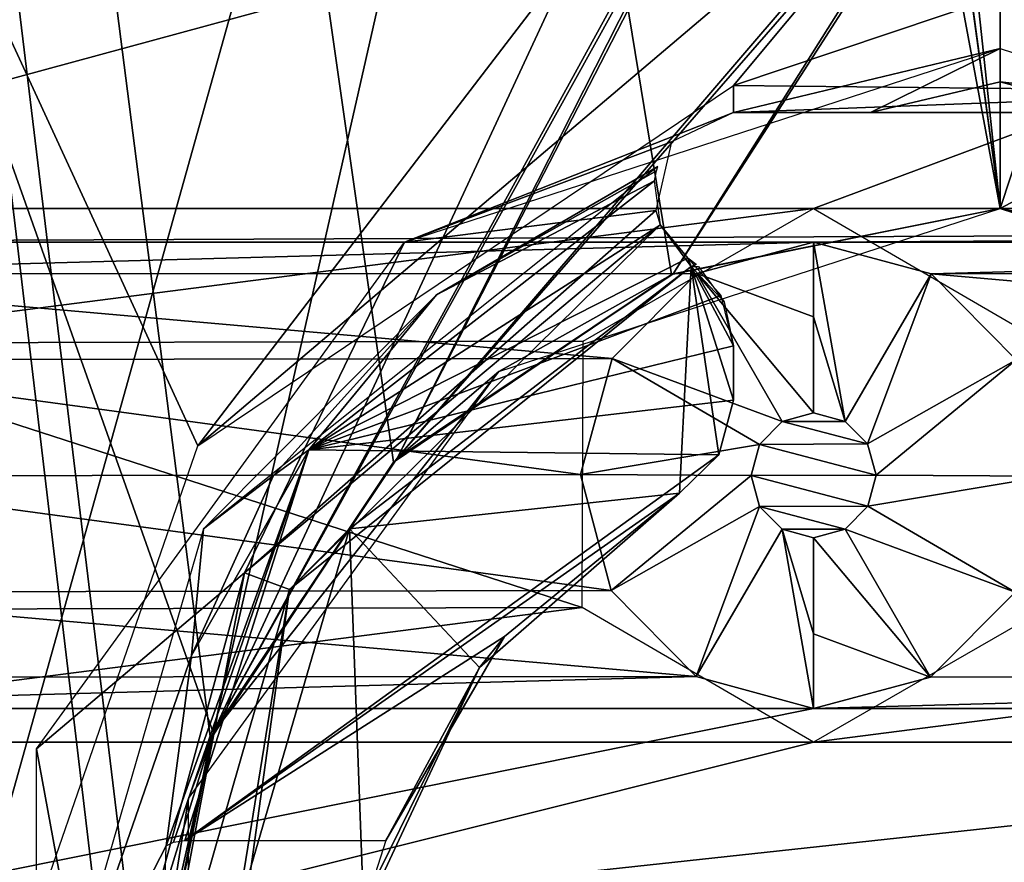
# Model space of a CAD drawing. Header units: millimetres. Extents: x -108 to 112, y -157 to 157.
# Tile 48 of 118: x -19 to -10, y -43 to -35. Entities that reach past the tile are written whole.
import ezdxf

# ---------------------------------------------------------------- set-up
doc = ezdxf.new("R2010")
doc.units = ezdxf.units.MM
doc.header["$LTSCALE"] = 33.374815
for name, color, linetype in [('170', 7, 'CONTINUOUS'), ('176', 7, 'CONTINUOUS'), ('190', 7, 'CONTINUOUS'), ('191', 7, 'CONTINUOUS'), ('198', 7, 'CONTINUOUS'), ('589', 7, 'CONTINUOUS'), ('590', 7, 'CONTINUOUS'), ('600', 7, 'CONTINUOUS'), ('601', 7, 'CONTINUOUS'), ('622', 7, 'CONTINUOUS'), ('623', 7, 'CONTINUOUS'), ('624', 7, 'CONTINUOUS'), ('683', 7, 'CONTINUOUS'), ('688', 7, 'CONTINUOUS'), ('690', 7, 'CONTINUOUS'), ('691', 7, 'CONTINUOUS'), ('692', 7, 'CONTINUOUS'), ('693', 7, 'CONTINUOUS'), ('697', 7, 'CONTINUOUS'), ('698', 7, 'CONTINUOUS'), ('706', 7, 'CONTINUOUS'), ('707', 7, 'CONTINUOUS'), ('708', 7, 'CONTINUOUS'), ('966', 7, 'CONTINUOUS')]:
    doc.layers.add(name, color=color, linetype=linetype)

msp = doc.modelspace()

# ---------------------------------------------------------------- linework, layer by layer
at = {"layer": '170', "color": 7, "linetype": 'CONTINUOUS'}
for points in [[(-18.131, -25.5002, 59.87), (-21.8603, -23.9426, 59.87), (-25.8899, -37.9045, 59.87), (-18.131, -25.5002, 59.87)], [(19.37, -24.45, 59.87), (-18.131, -25.5002, 59.87), (12, -36.665, 59.87), (19.37, -24.45, 59.87)], [(-25.0942, -37.1095, 59.87), (-18.131, -25.5002, 59.87), (-25.8899, -37.9045, 59.87), (-25.0942, -37.1095, 59.87)], [(-24, -36.815, 59.87), (-18.131, -25.5002, 59.87), (-25.0942, -37.1095, 59.87), (-24, -36.815, 59.87)], [(-18.131, -25.5002, 59.87), (-24, -36.815, 59.87), (12, -36.665, 59.87), (-18.131, -25.5002, 59.87)], [(-24, -36.815, 59.87), (-12, -36.815, 59.87), (12, -36.665, 59.87), (-24, -36.815, 59.87)], [(-12, -36.815, 59.87), (0, -36.815, 59.87), (12, -36.665, 59.87), (-12, -36.815, 59.87)], [(-24, -36.815, 59.87), (-22.8996, -37.1135, 59.87), (-12, -36.815, 59.87), (-24, -36.815, 59.87)], [(-12, -36.815, 59.87), (-22.8996, -37.1135, 59.87), (-13.0942, -37.1095, 59.87), (-12, -36.815, 59.87)], [(-12, -36.815, 59.87), (-10.8996, -37.1135, 59.87), (0, -36.815, 59.87), (-12, -36.815, 59.87)], [(0, -36.815, 59.87), (-10.8996, -37.1135, 59.87), (-1.0942, -37.1095, 59.87), (0, -36.815, 59.87)], [(-13.0942, -37.1095, 59.87), (-22.8996, -37.1135, 59.87), (-13.8899, -37.9045, 59.87), (-13.0942, -37.1095, 59.87)], [(-22.8996, -37.1135, 59.87), (-22.1019, -37.9191, 59.87), (-13.8899, -37.9045, 59.87), (-22.8996, -37.1135, 59.87)], [(-1.0942, -37.1095, 59.87), (-10.8996, -37.1135, 59.87), (-1.8899, -37.9045, 59.87), (-1.0942, -37.1095, 59.87)], [(-10.8996, -37.1135, 59.87), (-10.1019, -37.9191, 59.87), (-1.8899, -37.9045, 59.87), (-10.8996, -37.1135, 59.87)], [(-13.8899, -37.9045, 59.87), (-22.1019, -37.9191, 59.87), (-14.1849, -38.9915, 59.87), (-13.8899, -37.9045, 59.87)], [(-22.1019, -37.9191, 59.87), (-21.8151, -39.0085, 59.87), (-14.1849, -38.9915, 59.87), (-22.1019, -37.9191, 59.87)], [(-21.8151, -39.0085, 59.87), (-22.1101, -40.0955, 59.87), (-13.8981, -40.0809, 59.87), (-21.8151, -39.0085, 59.87)], [(-14.1849, -38.9915, 59.87), (-21.8151, -39.0085, 59.87), (-13.8981, -40.0809, 59.87), (-14.1849, -38.9915, 59.87)], [(-22.1101, -40.0955, 59.87), (-22.9058, -40.8905, 59.87), (-13.1004, -40.8865, 59.87), (-22.1101, -40.0955, 59.87)], [(-13.8981, -40.0809, 59.87), (-22.1101, -40.0955, 59.87), (-13.1004, -40.8865, 59.87), (-13.8981, -40.0809, 59.87)], [(-10.1101, -40.0955, 59.87), (-10.9058, -40.8905, 59.87), (-1.1004, -40.8865, 59.87), (-10.1101, -40.0955, 59.87)], [(-22.9058, -40.8905, 59.87), (-24, -41.185, 59.87), (-13.1004, -40.8865, 59.87), (-22.9058, -40.8905, 59.87)], [(-13.1004, -40.8865, 59.87), (-24, -41.185, 59.87), (-12, -41.185, 59.87), (-13.1004, -40.8865, 59.87)], [(-10.9058, -40.8905, 59.87), (-12, -41.185, 59.87), (-1.1004, -40.8865, 59.87), (-10.9058, -40.8905, 59.87)], [(-1.1004, -40.8865, 59.87), (-12, -41.185, 59.87), (0, -41.185, 59.87), (-1.1004, -40.8865, 59.87)], [(-12, -41.185, 59.87), (-24, -41.185, 59.87), (-26, -44, 59.87), (-12, -41.185, 59.87)], [(0, -41.185, 59.87), (-12, -41.185, 59.87), (-26, -44, 59.87), (0, -41.185, 59.87)], [(12, -41.335, 59.87), (0, -41.185, 59.87), (-26, -44, 59.87), (12, -41.335, 59.87)], [(24, -41.335, 59.87), (12, -41.335, 59.87), (-26, -44, 59.87), (24, -41.335, 59.87)], [(-22, -44, 59.87), (24, -41.335, 59.87), (-26, -44, 59.87), (-22, -44, 59.87)], [(-14, -44, 59.87), (24, -41.335, 59.87), (-22, -44, 59.87), (-14, -44, 59.87)], [(-10, -44, 59.87), (24, -41.335, 59.87), (-14, -44, 59.87), (-10, -44, 59.87)]]:
    msp.add_3dface(points, dxfattribs=at)
at = {"layer": '176', "color": 7, "linetype": 'CONTINUOUS'}
for points in [[(-12, -38.415, 60.67), (-12.2962, -38.4956, 60.67), (-11.7053, -38.4947, 60.67), (-12, -38.415, 60.67)], [(-12.2962, -38.4956, 60.67), (-12.5083, -38.7106, 60.67), (-11.4939, -38.7066, 60.67), (-12.2962, -38.4956, 60.67)], [(-11.7053, -38.4947, 60.67), (-12.2962, -38.4956, 60.67), (-11.4939, -38.7066, 60.67), (-11.7053, -38.4947, 60.67)], [(-12.5083, -38.7106, 60.67), (-12.5849, -39.0022, 60.67), (-11.4151, -38.9978, 60.67), (-12.5083, -38.7106, 60.67)], [(-11.4939, -38.7066, 60.67), (-12.5083, -38.7106, 60.67), (-11.4151, -38.9978, 60.67), (-11.4939, -38.7066, 60.67)], [(-11.4151, -38.9978, 60.67), (-12.5849, -39.0022, 60.67), (-11.4917, -39.2894, 60.67), (-11.4151, -38.9978, 60.67)], [(-12.5849, -39.0022, 60.67), (-12.5061, -39.2934, 60.67), (-11.4917, -39.2894, 60.67), (-12.5849, -39.0022, 60.67)], [(-11.4917, -39.2894, 60.67), (-12.5061, -39.2934, 60.67), (-11.7038, -39.5044, 60.67), (-11.4917, -39.2894, 60.67)], [(-12.5061, -39.2934, 60.67), (-12.2947, -39.5053, 60.67), (-11.7038, -39.5044, 60.67), (-12.5061, -39.2934, 60.67)], [(-12.2947, -39.5053, 60.67), (-12, -39.585, 60.67), (-11.7038, -39.5044, 60.67), (-12.2947, -39.5053, 60.67)]]:
    msp.add_3dface(points, dxfattribs=at)
at = {"layer": '190', "color": 7, "linetype": 'CONTINUOUS'}
for points in [[(-10.8996, -37.1135, 59.87), (-12, -36.815, 59.87), (-11.7053, -38.4947, 60.67), (-10.8996, -37.1135, 59.87)], [(-12, -36.815, 59.87), (-12, -37.5157, 60.4564), (-11.7053, -38.4947, 60.67), (-12, -36.815, 59.87)], [(-10.8996, -37.1135, 59.87), (-11.7053, -38.4947, 60.67), (-11.4939, -38.7066, 60.67), (-10.8996, -37.1135, 59.87)], [(-10.1019, -37.9191, 59.87), (-10.8996, -37.1135, 59.87), (-11.4939, -38.7066, 60.67), (-10.1019, -37.9191, 59.87)], [(-12, -37.5157, 60.4564), (-12, -38.415, 60.67), (-11.7053, -38.4947, 60.67), (-12, -37.5157, 60.4564)], [(-10.1019, -37.9191, 59.87), (-11.4939, -38.7066, 60.67), (-11.4151, -38.9978, 60.67), (-10.1019, -37.9191, 59.87)], [(-9.8151, -39.0085, 59.87), (-10.1019, -37.9191, 59.87), (-11.4151, -38.9978, 60.67), (-9.8151, -39.0085, 59.87)], [(-9.8151, -39.0085, 59.87), (-11.4151, -38.9978, 60.67), (-11.4917, -39.2894, 60.67), (-9.8151, -39.0085, 59.87)], [(-10.1101, -40.0955, 59.87), (-9.8151, -39.0085, 59.87), (-11.4917, -39.2894, 60.67), (-10.1101, -40.0955, 59.87)], [(-10.1101, -40.0955, 59.87), (-11.4917, -39.2894, 60.67), (-11.7038, -39.5044, 60.67), (-10.1101, -40.0955, 59.87)], [(-12, -39.585, 60.67), (-10.9058, -40.8905, 59.87), (-11.7038, -39.5044, 60.67), (-12, -39.585, 60.67)], [(-10.9058, -40.8905, 59.87), (-12, -39.585, 60.67), (-12, -40.4843, 60.4564), (-10.9058, -40.8905, 59.87)], [(-10.9058, -40.8905, 59.87), (-10.1101, -40.0955, 59.87), (-11.7038, -39.5044, 60.67), (-10.9058, -40.8905, 59.87)], [(-12, -41.185, 59.87), (-10.9058, -40.8905, 59.87), (-12, -40.4843, 60.4564), (-12, -41.185, 59.87)]]:
    msp.add_3dface(points, dxfattribs=at)
at = {"layer": '191', "color": 7, "linetype": 'CONTINUOUS'}
for points in [[(-12, -36.815, 59.87), (-13.0942, -37.1095, 59.87), (-12, -37.5157, 60.4564), (-12, -36.815, 59.87)], [(-13.0942, -37.1095, 59.87), (-13.8899, -37.9045, 59.87), (-12.2962, -38.4956, 60.67), (-13.0942, -37.1095, 59.87)], [(-12, -37.5157, 60.4564), (-13.0942, -37.1095, 59.87), (-12, -38.415, 60.67), (-12, -37.5157, 60.4564)], [(-12, -38.415, 60.67), (-13.0942, -37.1095, 59.87), (-12.2962, -38.4956, 60.67), (-12, -38.415, 60.67)], [(-13.8899, -37.9045, 59.87), (-14.1849, -38.9915, 59.87), (-12.5083, -38.7106, 60.67), (-13.8899, -37.9045, 59.87)], [(-12.2962, -38.4956, 60.67), (-13.8899, -37.9045, 59.87), (-12.5083, -38.7106, 60.67), (-12.2962, -38.4956, 60.67)], [(-12.5083, -38.7106, 60.67), (-14.1849, -38.9915, 59.87), (-12.5849, -39.0022, 60.67), (-12.5083, -38.7106, 60.67)], [(-14.1849, -38.9915, 59.87), (-13.8981, -40.0809, 59.87), (-12.5849, -39.0022, 60.67), (-14.1849, -38.9915, 59.87)], [(-12.5849, -39.0022, 60.67), (-13.8981, -40.0809, 59.87), (-12.5061, -39.2934, 60.67), (-12.5849, -39.0022, 60.67)], [(-13.8981, -40.0809, 59.87), (-13.1004, -40.8865, 59.87), (-12.5061, -39.2934, 60.67), (-13.8981, -40.0809, 59.87)], [(-12.5061, -39.2934, 60.67), (-13.1004, -40.8865, 59.87), (-12.2947, -39.5053, 60.67), (-12.5061, -39.2934, 60.67)], [(-13.1004, -40.8865, 59.87), (-12, -41.185, 59.87), (-12.2947, -39.5053, 60.67), (-13.1004, -40.8865, 59.87)], [(-12, -41.185, 59.87), (-12, -40.4843, 60.4564), (-12.2947, -39.5053, 60.67), (-12, -41.185, 59.87)], [(-12, -40.4843, 60.4564), (-12, -39.585, 60.67), (-12.2947, -39.5053, 60.67), (-12, -40.4843, 60.4564)]]:
    msp.add_3dface(points, dxfattribs=at)
at = {"layer": '198', "color": 7, "linetype": 'CONTINUOUS'}
for points in [[(83, -47.9, -68.5), (-83, -47.9, -68.5), (-83, -1.6, -68.5), (83, -47.9, -68.5)], [(83, -47.9, -68.5), (-83, -1.6, -68.5), (-44.9894, -1.7374, -68.5), (83, -47.9, -68.5)], [(22.5106, -1.7374, -68.5), (83, -47.9, -68.5), (-44.9894, -1.7374, -68.5), (22.5106, -1.7374, -68.5)]]:
    msp.add_3dface(points, dxfattribs=at)
at = {"layer": '589', "linetype": 'CONTINUOUS'}
for points in [[(-35.75, -100, -91), (-35.75, 100, -91), (-16.7491, -80.0261, -91), (-35.75, -100, -91)], [(-35.75, 100, -91), (-10.25, -36.5, -91), (-13.3334, -37.1198, -91), (-35.75, 100, -91)], [(-10.25, -36.5, -91), (-35.75, 100, -91), (-15.2499, -0.0198, -91), (-10.25, -36.5, -91)], [(-18.2489, -44.5321, -91), (-35.75, 100, -91), (-17.6544, -41.4719, -91), (-18.2489, -44.5321, -91)], [(-35.75, 100, -91), (-18.2489, -44.5321, -91), (-14.8725, -75.4312, -91), (-35.75, 100, -91)], [(-17.6544, -41.4719, -91), (-35.75, 100, -91), (-15.9392, -38.8769, -91), (-17.6544, -41.4719, -91)], [(-15.9392, -38.8769, -91), (-35.75, 100, -91), (-13.3334, -37.1198, -91), (-15.9392, -38.8769, -91)], [(-16.7491, -80.0261, -91), (-35.75, 100, -91), (-14.8725, -75.4312, -91), (-16.7491, -80.0261, -91)], [(-7.1666, 37.1198, -91), (15.25, -100, -91), (-10.25, 36.5, -91), (-7.1666, 37.1198, -91)], [(-10.25, 36.5, -91), (15.25, -100, -91), (-5.2502, 0.0318, -91), (-10.25, 36.5, -91)], [(-13.7909, -3.5295, -91), (-10.25, -36.5, -91), (-15.2499, -0.0198, -91), (-13.7909, -3.5295, -91)], [(-10.25, -5, -91), (-10.25, -36.5, -91), (-13.7909, -3.5295, -91), (-10.25, -5, -91)], [(-8.3084, -4.6066, -91), (15.25, -100, -91), (-10.25, -5, -91), (-8.3084, -4.6066, -91)], [(15.25, -100, -91), (-2.8712, -41.4104, -91), (-10.25, -5, -91), (15.25, -100, -91)], [(-7.1826, -37.1127, -91), (-10.25, -36.5, -91), (-10.25, -5, -91), (-7.1826, -37.1127, -91)], [(-4.5961, -38.8409, -91), (-7.1826, -37.1127, -91), (-10.25, -5, -91), (-4.5961, -38.8409, -91)], [(-2.8712, -41.4104, -91), (-4.5961, -38.8409, -91), (-10.25, -5, -91), (-2.8712, -41.4104, -91)]]:
    msp.add_3dface(points, dxfattribs=at)
at = {"layer": '590', "linetype": 'CONTINUOUS'}
for points in [[(-35.75, 100, -89), (-35.75, -100, -89), (-16.7491, 80.0261, -89), (-35.75, 100, -89)], [(-16.7491, 80.0261, -89), (-35.75, -100, -89), (-14.8725, 75.4312, -89), (-16.7491, 80.0261, -89)], [(-35.75, -100, -89), (-18.2489, 44.5321, -89), (-14.8725, 75.4312, -89), (-35.75, -100, -89)], [(-18.2489, 44.5321, -89), (-35.75, -100, -89), (-17.6544, 41.4719, -89), (-18.2489, 44.5321, -89)], [(-17.6544, 41.4719, -89), (-35.75, -100, -89), (-15.9392, 38.8769, -89), (-17.6544, 41.4719, -89)], [(-15.9392, 38.8769, -89), (-35.75, -100, -89), (-13.3334, 37.1198, -89), (-15.9392, 38.8769, -89)], [(-13.3334, 37.1198, -89), (-35.75, -100, -89), (-18.7083, 2.7671, -89), (-13.3334, 37.1198, -89)], [(-18.7083, 2.7671, -89), (-35.75, -100, -89), (-18.7305, -2.6985, -89), (-18.7083, 2.7671, -89)], [(-18.7305, -2.6985, -89), (-35.75, -100, -89), (-15.5202, -7.1703, -89), (-18.7305, -2.6985, -89)], [(-15.5202, -7.1703, -89), (-35.75, -100, -89), (-13.0158, -8.4586, -89), (-15.5202, -7.1703, -89)], [(-35.75, -100, -89), (-10.25, -8.9, -89), (-13.0158, -8.4586, -89), (-35.75, -100, -89)], [(-35.75, -100, -89), (-17.6288, -41.4104, -89), (-10.25, -8.9, -89), (-35.75, -100, -89)], [(-17.6288, -41.4104, -89), (-11.9798, -29.2473, -89), (-10.25, -8.9, -89), (-17.6288, -41.4104, -89)], [(-11.9798, -29.2473, -89), (-17.6288, -41.4104, -89), (-11.9874, -31.2394, -89), (-11.9798, -29.2473, -89)], [(-17.6288, -41.4104, -89), (-15.9039, -38.8409, -89), (-11.9874, -31.2394, -89), (-17.6288, -41.4104, -89)], [(-15.9039, -38.8409, -89), (-10.25, -32.25, -89), (-11.9874, -31.2394, -89), (-15.9039, -38.8409, -89)], [(-10.25, -36.5, -89), (-7.1666, -37.1198, -89), (-8.5202, -31.2527, -89), (-10.25, -36.5, -89)], [(-10.25, -32.25, -89), (-10.25, -36.5, -89), (-8.5202, -31.2527, -89), (-10.25, -32.25, -89)], [(-15.9039, -38.8409, -89), (-13.3174, -37.1127, -89), (-10.25, -32.25, -89), (-15.9039, -38.8409, -89)], [(-13.3174, -37.1127, -89), (-10.25, -36.5, -89), (-10.25, -32.25, -89), (-13.3174, -37.1127, -89)], [(-17.6288, -41.4104, -89), (-35.75, -100, -89), (-18.2489, -44.4679, -89), (-17.6288, -41.4104, -89)]]:
    msp.add_3dface(points, dxfattribs=at)
at = {"layer": '600', "linetype": 'CONTINUOUS'}
for points in [[(-10.25, -36.5, -91), (-7.1826, -37.1127, -91), (-10.25, -36.5, -89), (-10.25, -36.5, -91)], [(-7.1826, -37.1127, -91), (-7.1666, -37.1198, -89), (-10.25, -36.5, -89), (-7.1826, -37.1127, -91)]]:
    msp.add_3dface(points, dxfattribs=at)
at = {"layer": '601', "linetype": 'CONTINUOUS'}
for points in [[(-13.3334, -37.1198, -91), (-10.25, -36.5, -91), (-13.3174, -37.1127, -89), (-13.3334, -37.1198, -91)], [(-10.25, -36.5, -91), (-10.25, -36.5, -89), (-13.3174, -37.1127, -89), (-10.25, -36.5, -91)], [(-15.9392, -38.8769, -91), (-13.3334, -37.1198, -91), (-15.9039, -38.8409, -89), (-15.9392, -38.8769, -91)], [(-13.3334, -37.1198, -91), (-13.3174, -37.1127, -89), (-15.9039, -38.8409, -89), (-13.3334, -37.1198, -91)], [(-15.9392, -38.8769, -91), (-15.9039, -38.8409, -89), (-17.6288, -41.4104, -89), (-15.9392, -38.8769, -91)], [(-17.6544, -41.4719, -91), (-15.9392, -38.8769, -91), (-17.6288, -41.4104, -89), (-17.6544, -41.4719, -91)], [(-17.6544, -41.4719, -91), (-17.6288, -41.4104, -89), (-18.2489, -44.4679, -89), (-17.6544, -41.4719, -91)], [(-18.2489, -44.5321, -91), (-17.6544, -41.4719, -91), (-18.2489, -44.4679, -89), (-18.2489, -44.5321, -91)]]:
    msp.add_3dface(points, dxfattribs=at)
at = {"layer": '622', "color": 7, "linetype": 'CONTINUOUS'}
for points in [[(-21.5, -30.5, -87), (-21.5, -58.5, -87), (-17.6288, -41.4104, -87), (-21.5, -30.5, -87)], [(-12.0743, -31.2888, -87), (-21.5, -30.5, -87), (-17.6288, -41.4104, -87), (-12.0743, -31.2888, -87)], [(1, -30.5, -87), (-10.25, -32.35, -87), (-10.25, -36.5, -87), (1, -30.5, -87)], [(-7.1666, -37.1198, -87), (1, -30.5, -87), (-10.25, -36.5, -87), (-7.1666, -37.1198, -87)], [(-15.9039, -38.8409, -87), (-12.0743, -31.2888, -87), (-17.6288, -41.4104, -87), (-15.9039, -38.8409, -87)], [(-10.25, -32.35, -87), (-12.0743, -31.2888, -87), (-15.9039, -38.8409, -87), (-10.25, -32.35, -87)], [(-13.3174, -37.1127, -87), (-10.25, -32.35, -87), (-15.9039, -38.8409, -87), (-13.3174, -37.1127, -87)], [(-10.25, -36.5, -87), (-10.25, -32.35, -87), (-13.3174, -37.1127, -87), (-10.25, -36.5, -87)], [(-17.6288, -41.4104, -87), (-21.5, -58.5, -87), (-18.2489, -44.4679, -87), (-17.6288, -41.4104, -87)]]:
    msp.add_3dface(points, dxfattribs=at)
at = {"layer": '623', "color": 7, "linetype": 'CONTINUOUS'}
for points in [[(-7.1666, -37.1198, -87), (-10.25, -36.5, -87), (-5.5477, -38.0279, -89), (-7.1666, -37.1198, -87)], [(-5.5477, -38.0279, -89), (-10.25, -36.5, -87), (-10.25, -36.5, -89), (-5.5477, -38.0279, -89)]]:
    msp.add_3dface(points, dxfattribs=at)
at = {"layer": '624', "color": 7, "linetype": 'CONTINUOUS'}
for points in [[(-10.25, -36.5, -89), (-13.3174, -37.1127, -87), (-14.9523, -38.0279, -89), (-10.25, -36.5, -89)], [(-10.25, -36.5, -87), (-13.3174, -37.1127, -87), (-10.25, -36.5, -89), (-10.25, -36.5, -87)], [(-13.3174, -37.1127, -87), (-15.9039, -38.8409, -87), (-14.9523, -38.0279, -89), (-13.3174, -37.1127, -87)], [(-14.9523, -38.0279, -89), (-17.6288, -41.4104, -87), (-17.8585, -42.0279, -89), (-14.9523, -38.0279, -89)], [(-15.9039, -38.8409, -87), (-17.6288, -41.4104, -87), (-14.9523, -38.0279, -89), (-15.9039, -38.8409, -87)], [(-17.6288, -41.4104, -87), (-18.2489, -44.4679, -87), (-17.8585, -42.0279, -89), (-17.6288, -41.4104, -87)], [(-17.8585, -42.0279, -89), (-18.2489, -44.4679, -87), (-17.8585, -46.9721, -89), (-17.8585, -42.0279, -89)]]:
    msp.add_3dface(points, dxfattribs=at)
at = {"layer": '683', "linetype": 'CONTINUOUS'}
for points in [[(-12.0743, -31.2888, -85.5), (-21.45, -30.75, -85.5), (-17.7736, -38.7227, -85.5), (-12.0743, -31.2888, -85.5)], [(-17.7736, -38.7227, -85.5), (-21.45, -30.75, -85.5), (-19.7362, -44.396, -85.5), (-17.7736, -38.7227, -85.5)], [(0.95, -30.75, -85.5), (-10.25, -32.35, -85.5), (-12.75, -35.3485, -85.5), (0.95, -30.75, -85.5)], [(-7.55, -35.4055, -85.5), (0.95, -30.75, -85.5), (-12.75, -35.3485, -85.5), (-7.55, -35.4055, -85.5)], [(-10.25, -32.35, -85.5), (-12.0743, -31.2888, -85.5), (-17.7736, -38.7227, -85.5), (-10.25, -32.35, -85.5)], [(-12.75, -35.3485, -85.5), (-10.25, -32.35, -85.5), (-17.7736, -38.7227, -85.5), (-12.75, -35.3485, -85.5)], [(-12.75, -35.6, -85.5), (-7.55, -35.4055, -85.5), (-12.75, -35.3485, -85.5), (-12.75, -35.6, -85.5)], [(-7.75, -35.6, -85.5), (-7.55, -35.4055, -85.5), (-12.75, -35.6, -85.5), (-7.75, -35.6, -85.5)]]:
    msp.add_3dface(points, dxfattribs=at)
at = {"layer": '688', "linetype": 'CONTINUOUS'}
for points in [[(-12.75, -35.6, -85.5), (-12.75, -35.3485, -85.5), (-12.75, -35.4781, -85.4841), (-12.75, -35.6, -85.5)], [(-12.75, -35.6, -85.4373), (-12.75, -35.6, -85.5), (-12.75, -35.4781, -85.4841), (-12.75, -35.6, -85.4373)]]:
    msp.add_3dface(points, dxfattribs=at)
at = {"layer": '690', "linetype": 'CONTINUOUS'}
for points in [[(-12.75, -38.2952, -84.8206), (-12.75, -37.7861, -85.0969), (-12.75, -37.7861, -83.9591), (-12.75, -38.2952, -84.8206)], [(-12.75, -38.2952, -83.6828), (-12.75, -38.2952, -84.8206), (-12.75, -37.7861, -83.9591), (-12.75, -38.2952, -83.6828)]]:
    msp.add_3dface(points, dxfattribs=at)
at = {"layer": '691', "linetype": 'CONTINUOUS'}
for points in [[(-16.9119, -40.0706, -85.5), (-13.1487, -37.0436, -85.5), (-16.3518, -39.5021, -84.1654), (-16.9119, -40.0706, -85.5)], [(-17.4063, -43.1226, -82.2), (-16.9119, -40.0706, -85.5), (-16.3518, -39.5021, -84.1654), (-17.4063, -43.1226, -82.2)], [(-18.2472, -44.7118, -85.5), (-16.9119, -40.0706, -85.5), (-17.5372, -44.5787, -82.2), (-18.2472, -44.7118, -85.5)], [(-17.5372, -44.5787, -82.2), (-16.9119, -40.0706, -85.5), (-17.4063, -43.1226, -82.2), (-17.5372, -44.5787, -82.2)]]:
    msp.add_3dface(points, dxfattribs=at)
at = {"layer": '692', "linetype": 'CONTINUOUS'}
for points in [[(-10.25, -35, -87), (-12.75, -35.6, -86.9781), (-15.834, -36.8143, -87), (-10.25, -35, -87)], [(-12.75, -35.6, -86.9781), (-10.25, -35, -87), (-11.4674, -35.6003, -86.9079), (-12.75, -35.6, -86.9781)], [(-10.25, -35, -87), (-10.25, -35.3125, -86.9671), (-11.4674, -35.6003, -86.9079), (-10.25, -35, -87)], [(-10.25, -35.3125, -86.9671), (-10.25, -35.6, -86.8748), (-11.4674, -35.6003, -86.9079), (-10.25, -35.3125, -86.9671)], [(-12.75, -35.6, -86.9781), (-13.3321, -35.8771, -86.9603), (-15.834, -36.8143, -87), (-12.75, -35.6, -86.9781)], [(-13.3321, -35.8771, -86.9603), (-13.4806, -36.5194, -86.7072), (-15.834, -36.8143, -87), (-13.3321, -35.8771, -86.9603)], [(-13.4372, -36.6542, -86.589), (-17.3342, -39.9135, -86.5607), (-13.4806, -36.5194, -86.7072), (-13.4372, -36.6542, -86.589)], [(-13.4806, -36.5194, -86.7072), (-17.3342, -39.9135, -86.5607), (-15.834, -36.8143, -87), (-13.4806, -36.5194, -86.7072)], [(-17.3342, -39.9135, -86.5607), (-13.4372, -36.6542, -86.589), (-16.9119, -40.0706, -85.5), (-17.3342, -39.9135, -86.5607)], [(-16.9119, -40.0706, -85.5), (-13.4372, -36.6542, -86.589), (-13.1487, -37.0436, -85.5), (-16.9119, -40.0706, -85.5)], [(-13.4372, -36.6542, -86.589), (-13.1786, -36.9655, -85.9939), (-13.1487, -37.0436, -85.5), (-13.4372, -36.6542, -86.589)], [(-15.834, -36.8143, -87), (-17.3342, -39.9135, -86.5607), (-19.285, -41.5643, -87), (-15.834, -36.8143, -87)], [(-13.1786, -36.9655, -85.9939), (-13.1203, -37.0093, -85.7549), (-13.1011, -37.0253, -85.5), (-13.1786, -36.9655, -85.9939)], [(-13.1487, -37.0436, -85.5), (-13.1786, -36.9655, -85.9939), (-13.1011, -37.0253, -85.5), (-13.1487, -37.0436, -85.5)], [(-17.3342, -39.9135, -86.5607), (-18.6824, -44.8417, -86.5607), (-19.285, -41.5643, -87), (-17.3342, -39.9135, -86.5607)], [(-18.6824, -44.8417, -86.5607), (-17.3342, -39.9135, -86.5607), (-18.2472, -44.7118, -85.5), (-18.6824, -44.8417, -86.5607)], [(-18.2472, -44.7118, -85.5), (-17.3342, -39.9135, -86.5607), (-16.9119, -40.0706, -85.5), (-18.2472, -44.7118, -85.5)], [(-19.285, -41.5643, -87), (-18.6824, -44.8417, -86.5607), (-19.285, -47.4357, -87), (-19.285, -41.5643, -87)]]:
    msp.add_3dface(points, dxfattribs=at)
at = {"layer": '693', "linetype": 'CONTINUOUS'}
for points in [[(-10.25, -35, -87), (-4.666, -36.8143, -87), (-10.25, -35.3125, -86.9671), (-10.25, -35, -87)], [(-10.25, -35.3125, -86.9671), (-4.666, -36.8143, -87), (-7.75, -35.6, -86.9781), (-10.25, -35.3125, -86.9671)], [(-10.25, -35.6, -86.8748), (-10.25, -35.3125, -86.9671), (-7.75, -35.6, -86.9781), (-10.25, -35.6, -86.8748)], [(-10.1753, -35.6, -86.8749), (-10.25, -35.6, -86.8748), (-7.75, -35.6, -86.9781), (-10.1753, -35.6, -86.8749)]]:
    msp.add_3dface(points, dxfattribs=at)
at = {"layer": '697', "linetype": 'CONTINUOUS'}
for points in [[(-15.133, -40.8003, -83.4606), (-13.2587, -39.1662, -84.3478), (-14.8985, -40.5113, -82.4797), (-15.133, -40.8003, -83.4606)], [(-13.2587, -39.1662, -84.3478), (-13.2587, -39.1662, -83.2099), (-14.8985, -40.5113, -82.4797), (-13.2587, -39.1662, -84.3478)], [(-16.0107, -42.4223, -81.4423), (-15.133, -40.8003, -83.4606), (-14.8985, -40.5113, -82.4797), (-16.0107, -42.4223, -81.4423)], [(-16.217, -43.1226, -82.2), (-15.133, -40.8003, -83.4606), (-16.1588, -42.8913, -81.2598), (-16.217, -43.1226, -82.2)], [(-16.1588, -42.8913, -81.2598), (-15.133, -40.8003, -83.4606), (-16.0107, -42.4223, -81.4423), (-16.1588, -42.8913, -81.2598)]]:
    msp.add_3dface(points, dxfattribs=at)
at = {"layer": '698', "linetype": 'CONTINUOUS'}
for points in [[(-16.3518, -39.5021, -84.1654), (-13.1487, -37.0436, -85.5), (-13.2587, -39.1662, -84.3478), (-16.3518, -39.5021, -84.1654)], [(-13.2587, -39.1662, -84.3478), (-13.1487, -37.0436, -85.5), (-12.8897, -38.807, -84.5427), (-13.2587, -39.1662, -84.3478)], [(-12.8897, -38.807, -84.5427), (-13.1487, -37.0436, -85.5), (-12.75, -38.2952, -84.8206), (-12.8897, -38.807, -84.5427)], [(-12.75, -38.2952, -84.8206), (-13.1487, -37.0436, -85.5), (-12.75, -37.7861, -85.0969), (-12.75, -38.2952, -84.8206)], [(-12.75, -37.7861, -85.0969), (-13.1487, -37.0436, -85.5), (-12.8372, -37.3761, -85.3195), (-12.75, -37.7861, -85.0969)], [(-12.8372, -37.3761, -85.3195), (-13.1487, -37.0436, -85.5), (-13.0802, -37.0436, -85.5), (-12.8372, -37.3761, -85.3195)], [(-16.3518, -39.5021, -84.1654), (-13.2587, -39.1662, -84.3478), (-15.133, -40.8003, -83.4606), (-16.3518, -39.5021, -84.1654)], [(-17.4063, -43.1226, -82.2), (-16.3518, -39.5021, -84.1654), (-16.217, -43.1226, -82.2), (-17.4063, -43.1226, -82.2)], [(-16.3518, -39.5021, -84.1654), (-15.133, -40.8003, -83.4606), (-16.217, -43.1226, -82.2), (-16.3518, -39.5021, -84.1654)]]:
    msp.add_3dface(points, dxfattribs=at)
at = {"layer": '706', "linetype": 'CONTINUOUS'}
for points in [[(-13.492, -36.2405, -84.7982), (-16.7306, -38.7608, -83.43), (-13.4361, -36.6546, -84.5734), (-13.492, -36.2405, -84.7982)], [(-13.4361, -36.6546, -84.5734), (-16.7306, -38.7608, -83.43), (-13.1786, -36.9655, -84.4046), (-13.4361, -36.6546, -84.5734)], [(-13.1786, -36.9655, -84.4046), (-16.7306, -38.7608, -83.43), (-12.8661, -37.317, -84.2138), (-13.1786, -36.9655, -84.4046)], [(-16.7306, -38.7608, -83.43), (-12.75, -37.7861, -83.9591), (-12.8661, -37.317, -84.2138), (-16.7306, -38.7608, -83.43)], [(-12.75, -38.2952, -83.6828), (-12.75, -37.7861, -83.9591), (-16.7306, -38.7608, -83.43), (-12.75, -38.2952, -83.6828)], [(-12.8898, -38.8071, -83.4048), (-12.75, -38.2952, -83.6828), (-16.7306, -38.7608, -83.43), (-12.8898, -38.8071, -83.4048)], [(-17.8947, -42.4223, -81.4423), (-12.8898, -38.8071, -83.4048), (-16.7306, -38.7608, -83.43), (-17.8947, -42.4223, -81.4423)], [(-13.2587, -39.1662, -83.2099), (-12.8898, -38.8071, -83.4048), (-17.8947, -42.4223, -81.4423), (-13.2587, -39.1662, -83.2099)], [(-14.8985, -40.5113, -82.4797), (-13.2587, -39.1662, -83.2099), (-17.8947, -42.4223, -81.4423), (-14.8985, -40.5113, -82.4797)], [(-16.0107, -42.4223, -81.4423), (-14.8985, -40.5113, -82.4797), (-17.8947, -42.4223, -81.4423), (-16.0107, -42.4223, -81.4423)]]:
    msp.add_3dface(points, dxfattribs=at)
at = {"layer": '707', "linetype": 'CONTINUOUS'}
for points in [[(-13.4717, -36.1459, -84.8822), (-13.4597, -36.1076, -84.9852), (-15.5344, -37.3089, -84.3322), (-13.4717, -36.1459, -84.8822)], [(-13.492, -36.2405, -84.7982), (-13.4717, -36.1459, -84.8822), (-15.5344, -37.3089, -84.3322), (-13.492, -36.2405, -84.7982)], [(-16.7306, -38.7608, -83.43), (-13.492, -36.2405, -84.7982), (-15.5344, -37.3089, -84.3322), (-16.7306, -38.7608, -83.43)], [(-17.0631, -39.0018, -83.4141), (-16.7306, -38.7608, -83.43), (-15.5344, -37.3089, -84.3322), (-17.0631, -39.0018, -83.4141)], [(-17.9995, -42.4378, -81.4676), (-16.7306, -38.7608, -83.43), (-18.0684, -42.4727, -81.5298), (-17.9995, -42.4378, -81.4676)], [(-18.0684, -42.4727, -81.5298), (-16.7306, -38.7608, -83.43), (-17.8307, -40.6894, -82.4979), (-18.0684, -42.4727, -81.5298)], [(-17.8947, -42.4223, -81.4423), (-16.7306, -38.7608, -83.43), (-17.9995, -42.4378, -81.4676), (-17.8947, -42.4223, -81.4423)], [(-17.8307, -40.6894, -82.4979), (-16.7306, -38.7608, -83.43), (-17.0631, -39.0018, -83.4141), (-17.8307, -40.6894, -82.4979)]]:
    msp.add_3dface(points, dxfattribs=at)
at = {"layer": '708', "linetype": 'CONTINUOUS'}
for points in [[(-15.5344, -37.3089, -84.3322), (-13.4597, -36.1076, -84.9852), (-17.7198, -39.5022, -85.0263), (-15.5344, -37.3089, -84.3322)], [(-17.0631, -39.0018, -83.4141), (-15.5344, -37.3089, -84.3322), (-17.7198, -39.5022, -85.0263), (-17.0631, -39.0018, -83.4141)], [(-17.8307, -40.6894, -82.4979), (-17.0631, -39.0018, -83.4141), (-17.7198, -39.5022, -85.0263), (-17.8307, -40.6894, -82.4979)], [(-19.2344, -44.7372, -85.0263), (-17.8307, -40.6894, -82.4979), (-17.7198, -39.5022, -85.0263), (-19.2344, -44.7372, -85.0263)], [(-18.0684, -42.4727, -81.5298), (-17.8307, -40.6894, -82.4979), (-19.2344, -44.7372, -85.0263), (-18.0684, -42.4727, -81.5298)], [(-18.0811, -42.9036, -81.3618), (-18.0684, -42.4727, -81.5298), (-19.2344, -44.7372, -85.0263), (-18.0811, -42.9036, -81.3618)]]:
    msp.add_3dface(points, dxfattribs=at)
at = {"layer": '966', "color": 7, "linetype": 'CONTINUOUS'}
for points in [[(-18.125, -24.5, 59.5), (-21.1529, -23.2315, 59.5), (-26.1611, -37.7433, 59.5), (-18.125, -24.5, 59.5)], [(20.375, -24.45, 59.5), (-18.125, -24.5, 59.5), (-24, -36.5, 59.5), (20.375, -24.45, 59.5)], [(-12, -36.5, 59.5), (20.375, -24.45, 59.5), (-24, -36.5, 59.5), (-12, -36.5, 59.5)], [(0, -36.5, 59.5), (20.375, -24.45, 59.5), (-12, -36.5, 59.5), (0, -36.5, 59.5)], [(-24, -36.5, 59.5), (-18.125, -24.5, 59.5), (-26.1611, -37.7433, 59.5), (-24, -36.5, 59.5)], [(-12, -36.5, 59.5), (-24, -36.5, 59.5), (-21.8288, -37.7608, 59.5), (-12, -36.5, 59.5)], [(-14.1611, -37.7433, 59.5), (-12, -36.5, 59.5), (-21.8288, -37.7608, 59.5), (-14.1611, -37.7433, 59.5)], [(0, -36.5, 59.5), (-12, -36.5, 59.5), (-9.8288, -37.7608, 59.5), (0, -36.5, 59.5)], [(-14.1712, -40.2392, 59.5), (-14.1611, -37.7433, 59.5), (-21.8288, -37.7608, 59.5), (-14.1712, -40.2392, 59.5)], [(-21.8389, -40.2567, 59.5), (-14.1712, -40.2392, 59.5), (-21.8288, -37.7608, 59.5), (-21.8389, -40.2567, 59.5)], [(-12, -41.5, 59.5), (-14.1712, -40.2392, 59.5), (-24, -41.5, 59.5), (-12, -41.5, 59.5)], [(-24, -41.5, 59.5), (-14.1712, -40.2392, 59.5), (-21.8389, -40.2567, 59.5), (-24, -41.5, 59.5)], [(0, -41.5, 59.5), (-2.1712, -40.2392, 59.5), (-12, -41.5, 59.5), (0, -41.5, 59.5)], [(-12, -41.5, 59.5), (-2.1712, -40.2392, 59.5), (-9.8389, -40.2567, 59.5), (-12, -41.5, 59.5)], [(-30, -46, 59.5), (30, -46, 59.5), (24, -41.5, 59.5), (-30, -46, 59.5)], [(-30, -46, 59.5), (24, -41.5, 59.5), (12, -41.5, 59.5), (-30, -46, 59.5)], [(-30, -46, 59.5), (12, -41.5, 59.5), (0, -41.5, 59.5), (-30, -46, 59.5)], [(-30, -46, 59.5), (0, -41.5, 59.5), (-12, -41.5, 59.5), (-30, -46, 59.5)], [(-30, -46, 59.5), (-12, -41.5, 59.5), (-24, -41.5, 59.5), (-30, -46, 59.5)]]:
    msp.add_3dface(points, dxfattribs=at)

doc.saveas('drawing.dxf')
